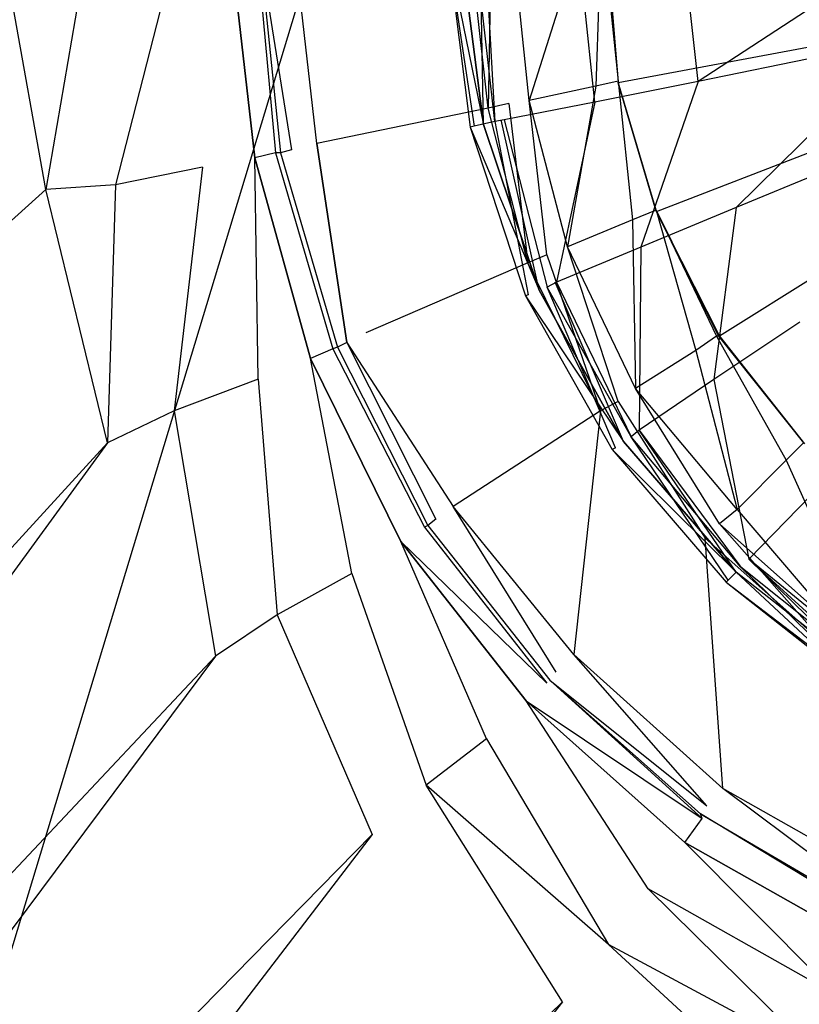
# Model space of a CAD drawing. Extents: x 0 to 1, y -0.7 to 0.
# Tile 4 of 14: x 0.4174 to 0.4663, y -0.4162 to -0.3544. Entities that reach past the tile are written whole.
import ezdxf

# ---------------------------------------------------------------- set-up
doc = ezdxf.new("R2010")
doc.units = 0
doc.layers.add('L0_GRUPPE_28___REPLACEMTFOREMPT', color=7, linetype='CONTINUOUS')
doc.layers.add('L1_ABLAUF_INF_0___REPLACEMTFORE', color=7, linetype='CONTINUOUS')

msp = doc.modelspace()

# ---------------------------------------------------------------- linework, layer by layer
at = {"layer": 'L0_GRUPPE_28___REPLACEMTFOREMPT', "color": 8}
for points, invisible_edges in [([(0.382472, -0.526255, 0.00053), (0.382472, -0.173736, 0.00053), (0.5, -0.138006, 0.00053), (0.382472, -0.526255, 0.00053)], 10), ([(0.382472, -0.526255, 0.00053), (0.5, -0.138006, 0.00053), (0.5, -0.561985, 0.00053), (0.382472, -0.526255, 0.00053)], 13), ([(0.418988, -0.365058, 0.028717), (0.4163, -0.349995, 0.028717), (0.346652, -0.43054, 0.030662), (0.418988, -0.365058, 0.028717)], 14), ([(0.418988, -0.365058, 0.028717), (0.421576, -0.349995, 0.028612), (0.4163, -0.349995, 0.028717), (0.418988, -0.365058, 0.028717)], 13), ([(0.421576, -0.349995, 0.028612), (0.418988, -0.365058, 0.028717), (0.423368, -0.364758, 0.028612), (0.421576, -0.349995, 0.028612)], 14), ([(0.423368, -0.364758, 0.028612), (0.42715, -0.349995, 0.028507), (0.421576, -0.349995, 0.028612), (0.423368, -0.364758, 0.028612)], 13), ([(0.42715, -0.349995, 0.028507), (0.423368, -0.364758, 0.028612), (0.428842, -0.363658, 0.028507), (0.42715, -0.349995, 0.028507)], 14), ([(0.430634, -0.349995, 0.02704), (0.42715, -0.349995, 0.028507), (0.428842, -0.363658, 0.028507), (0.430634, -0.349995, 0.02704)], 14), ([(0.432127, -0.363058, 0.02683), (0.430634, -0.349995, 0.02704), (0.428842, -0.363658, 0.028507), (0.432127, -0.363058, 0.02683)], 14), ([(0.430634, -0.349995, 0.02704), (0.432127, -0.363058, 0.02683), (0.433421, -0.362758, 0.023687), (0.430634, -0.349995, 0.02704)], 14), ([(0.432226, -0.349995, 0.023687), (0.430634, -0.349995, 0.02704), (0.433421, -0.362758, 0.023687), (0.432226, -0.349995, 0.023687)], 14), ([(0.432226, -0.349995, 0.023687), (0.433421, -0.362758, 0.023687), (0.433719, -0.362758, 0.020439), (0.432226, -0.349995, 0.023687)], 14), ([(0.432425, -0.349995, 0.020543), (0.432226, -0.349995, 0.023687), (0.433719, -0.362758, 0.020439), (0.432425, -0.349995, 0.020543)], 14), ([(0.434416, -0.362559, 0.018343), (0.432425, -0.349995, 0.020543), (0.433719, -0.362758, 0.020439), (0.434416, -0.362559, 0.018343)], 13), ([(0.432425, -0.349995, 0.020543), (0.434416, -0.362559, 0.018343), (0.433122, -0.349995, 0.018553), (0.432425, -0.349995, 0.020543)], 14), ([(0.434615, -0.349995, 0.016876), (0.433122, -0.349995, 0.018553), (0.434416, -0.362559, 0.018343), (0.434615, -0.349995, 0.016876)], 14), ([(0.436009, -0.362159, 0.016771), (0.434615, -0.349995, 0.016876), (0.434416, -0.362559, 0.018343), (0.436009, -0.362159, 0.016771)], 14), ([(0.445664, -0.349995, 0.008808), (0.434615, -0.349995, 0.016876), (0.436009, -0.362159, 0.016771), (0.445664, -0.349995, 0.008808)], 14), ([(0.446759, -0.359959, 0.008703), (0.445664, -0.349995, 0.008808), (0.436009, -0.362159, 0.016771), (0.446759, -0.359959, 0.008703)], 14), ([(0.446759, -0.359959, 0.008703), (0.446958, -0.349995, 0.008179), (0.445664, -0.349995, 0.008808), (0.446759, -0.359959, 0.008703)], 13), ([(0.446958, -0.349995, 0.008179), (0.446759, -0.359959, 0.008703), (0.448053, -0.359659, 0.008074), (0.446958, -0.349995, 0.008179)], 14), ([(0.448351, -0.349995, 0.007865), (0.446958, -0.349995, 0.008179), (0.448053, -0.359659, 0.008074), (0.448351, -0.349995, 0.007865)], 14), ([(0.449347, -0.35946, 0.007865), (0.448351, -0.349995, 0.007865), (0.448053, -0.359659, 0.008074), (0.449347, -0.35946, 0.007865)], 14), ([(0.449347, -0.35946, 0.007865), (0.452333, -0.349995, 0.007865), (0.448351, -0.349995, 0.007865), (0.449347, -0.35946, 0.007865)], 13), ([(0.452333, -0.349995, 0.007865), (0.449347, -0.35946, 0.007865), (0.453527, -0.35856, 0.007865), (0.452333, -0.349995, 0.007865)], 14), ([(0.453527, -0.35856, 0.007865), (0.453826, -0.349995, 0.007865), (0.452333, -0.349995, 0.007865), (0.453527, -0.35856, 0.007865)], 13), ([(0.453826, -0.349995, 0.007865), (0.453527, -0.35856, 0.007865), (0.454921, -0.35826, 0.007865), (0.453826, -0.349995, 0.007865)], 14), ([(0.454074, -0.349995, 0.006884), (0.453826, -0.349995, 0.007865), (0.454921, -0.35826, 0.007865), (0.454074, -0.349995, 0.006884)], 14), ([(0.454224, -0.349995, 0.006293), (0.454074, -0.349995, 0.006884), (0.454921, -0.358322, 0.006884), (0.454224, -0.349995, 0.006293)], 14), ([(0.454074, -0.349995, 0.006884), (0.454921, -0.35826, 0.007865), (0.454921, -0.358322, 0.006884), (0.454074, -0.349995, 0.006884)], 14), ([(0.5, -0.349982, 0.006293), (0.454224, -0.349995, 0.006293), (0.454921, -0.35836, 0.006293), (0.5, -0.349982, 0.006293)], 14), ([(0.454224, -0.349995, 0.006293), (0.454921, -0.358322, 0.006884), (0.454921, -0.35836, 0.006293), (0.454224, -0.349995, 0.006293)], 14), ([(0.5, -0.349982, 0.006293), (0.454921, -0.35836, 0.006293), (0.45731, -0.366457, 0.006293), (0.5, -0.349982, 0.006293)], 14), ([(0.5, -0.349982, 0.006293), (0.45731, -0.366457, 0.006293), (0.461291, -0.374254, 0.006293), (0.5, -0.349982, 0.006293)], 14), ([(0.5, -0.349982, 0.006293), (0.461291, -0.374254, 0.006293), (0.466666, -0.381052, 0.006293), (0.5, -0.349982, 0.006293)], 14), ([(0.455817, -0.366957, 0.007865), (0.454921, -0.35826, 0.007865), (0.453527, -0.35856, 0.007865), (0.455817, -0.366957, 0.007865)], 13), ([(0.45731, -0.366357, 0.007865), (0.454921, -0.358322, 0.006884), (0.454921, -0.35826, 0.007865), (0.45731, -0.366357, 0.007865)], 14), ([(0.454921, -0.35826, 0.007865), (0.455817, -0.366957, 0.007865), (0.45731, -0.366357, 0.007865), (0.454921, -0.35826, 0.007865)], 14), ([(0.454921, -0.358322, 0.006884), (0.45731, -0.366357, 0.007865), (0.45731, -0.36642, 0.006884), (0.454921, -0.358322, 0.006884)], 13), ([(0.45731, -0.36642, 0.006884), (0.454921, -0.35836, 0.006293), (0.454921, -0.358322, 0.006884), (0.45731, -0.36642, 0.006884)], 14), ([(0.454921, -0.35836, 0.006293), (0.45731, -0.36642, 0.006884), (0.45731, -0.366457, 0.006293), (0.454921, -0.35836, 0.006293)], 13), ([(0.451736, -0.368656, 0.007865), (0.453527, -0.35856, 0.007865), (0.449347, -0.35946, 0.007865), (0.451736, -0.368656, 0.007865)], 13), ([(0.453527, -0.35856, 0.007865), (0.451736, -0.368656, 0.007865), (0.455817, -0.366957, 0.007865), (0.453527, -0.35856, 0.007865)], 14), ([(0.449247, -0.369656, 0.008808), (0.448053, -0.359659, 0.008074), (0.446759, -0.359959, 0.008703), (0.449247, -0.369656, 0.008808)], 13), ([(0.450442, -0.369156, 0.008179), (0.449347, -0.35946, 0.007865), (0.448053, -0.359659, 0.008074), (0.450442, -0.369156, 0.008179)], 14), ([(0.448053, -0.359659, 0.008074), (0.449247, -0.369656, 0.008808), (0.450442, -0.369156, 0.008179), (0.448053, -0.359659, 0.008074)], 14), ([(0.451736, -0.368656, 0.007865), (0.449347, -0.35946, 0.007865), (0.450442, -0.369156, 0.008179), (0.451736, -0.368656, 0.007865)], 14), ([(0.446759, -0.359959, 0.008703), (0.436009, -0.362159, 0.016771), (0.439094, -0.374055, 0.016981), (0.446759, -0.359959, 0.008703)], 14), ([(0.449247, -0.369656, 0.008808), (0.446759, -0.359959, 0.008703), (0.439094, -0.374055, 0.016981), (0.449247, -0.369656, 0.008808)], 14), ([(0.4379, -0.374654, 0.018553), (0.436009, -0.362159, 0.016771), (0.434416, -0.362559, 0.018343), (0.4379, -0.374654, 0.018553)], 14), ([(0.436009, -0.362159, 0.016771), (0.4379, -0.374654, 0.018553), (0.439094, -0.374055, 0.016981), (0.436009, -0.362159, 0.016771)], 14), ([(0.433421, -0.362758, 0.023687), (0.432127, -0.363058, 0.02683), (0.437004, -0.375054, 0.023687), (0.433421, -0.362758, 0.023687)], 14), ([(0.433421, -0.362758, 0.023687), (0.437004, -0.375054, 0.023687), (0.437303, -0.374954, 0.020543), (0.433421, -0.362758, 0.023687)], 14), ([(0.433719, -0.362758, 0.020439), (0.433421, -0.362758, 0.023687), (0.437303, -0.374954, 0.020543), (0.433719, -0.362758, 0.020439)], 14), ([(0.434416, -0.362559, 0.018343), (0.433719, -0.362758, 0.020439), (0.4379, -0.374654, 0.018553), (0.434416, -0.362559, 0.018343)], 14), ([(0.433719, -0.362758, 0.020439), (0.437303, -0.374954, 0.020543), (0.4379, -0.374654, 0.018553), (0.433719, -0.362758, 0.020439)], 14), ([(0.432326, -0.376954, 0.028507), (0.432127, -0.363058, 0.02683), (0.428842, -0.363658, 0.028507), (0.432326, -0.376954, 0.028507)], 14), ([(0.435611, -0.375654, 0.02704), (0.432127, -0.363058, 0.02683), (0.432326, -0.376954, 0.028507), (0.435611, -0.375654, 0.02704)], 14), ([(0.432127, -0.363058, 0.02683), (0.435611, -0.375654, 0.02704), (0.437004, -0.375054, 0.023687), (0.432127, -0.363058, 0.02683)], 14), ([(0.42705, -0.378953, 0.028612), (0.428842, -0.363658, 0.028507), (0.423368, -0.364758, 0.028612), (0.42705, -0.378953, 0.028612)], 13), ([(0.428842, -0.363658, 0.028507), (0.42705, -0.378953, 0.028612), (0.432326, -0.376954, 0.028507), (0.428842, -0.363658, 0.028507)], 14), ([(0.418988, -0.365058, 0.028717), (0.346652, -0.43054, 0.030662), (0.35016, -0.460363, 0.030682), (0.418988, -0.365058, 0.028717)], 14), ([(0.42287, -0.380952, 0.028717), (0.418988, -0.365058, 0.028717), (0.35016, -0.460363, 0.030682), (0.42287, -0.380952, 0.028717)], 14), ([(0.42287, -0.380952, 0.028717), (0.423368, -0.364758, 0.028612), (0.418988, -0.365058, 0.028717), (0.42287, -0.380952, 0.028717)], 13), ([(0.423368, -0.364758, 0.028612), (0.42287, -0.380952, 0.028717), (0.42705, -0.378953, 0.028612), (0.423368, -0.364758, 0.028612)], 14), ([(0.459798, -0.375154, 0.007865), (0.45731, -0.366357, 0.007865), (0.455817, -0.366957, 0.007865), (0.459798, -0.375154, 0.007865)], 13), ([(0.45731, -0.366357, 0.007865), (0.459798, -0.375154, 0.007865), (0.461092, -0.374254, 0.007865), (0.45731, -0.366357, 0.007865)], 14), ([(0.45731, -0.366357, 0.007865), (0.461092, -0.374254, 0.007865), (0.461216, -0.374254, 0.006884), (0.45731, -0.366357, 0.007865)], 14), ([(0.45731, -0.366357, 0.007865), (0.461216, -0.374254, 0.006884), (0.45731, -0.36642, 0.006884), (0.45731, -0.366357, 0.007865)], 14), ([(0.45731, -0.36642, 0.006884), (0.461216, -0.374254, 0.006884), (0.461291, -0.374254, 0.006293), (0.45731, -0.36642, 0.006884)], 14), ([(0.45731, -0.36642, 0.006884), (0.461291, -0.374254, 0.006293), (0.45731, -0.366457, 0.006293), (0.45731, -0.36642, 0.006884)], 14), ([(0.456016, -0.377553, 0.007865), (0.455817, -0.366957, 0.007865), (0.451736, -0.368656, 0.007865), (0.456016, -0.377553, 0.007865)], 13), ([(0.455817, -0.366957, 0.007865), (0.456016, -0.377553, 0.007865), (0.459798, -0.375154, 0.007865), (0.455817, -0.366957, 0.007865)], 14), ([(0.454921, -0.378353, 0.008284), (0.451736, -0.368656, 0.007865), (0.450442, -0.369156, 0.008179), (0.454921, -0.378353, 0.008284)], 14), ([(0.456016, -0.377553, 0.007865), (0.451736, -0.368656, 0.007865), (0.454921, -0.378353, 0.008284), (0.456016, -0.377553, 0.007865)], 14), ([(0.453826, -0.378953, 0.008913), (0.450442, -0.369156, 0.008179), (0.449247, -0.369656, 0.008808), (0.453826, -0.378953, 0.008913)], 13), ([(0.450442, -0.369156, 0.008179), (0.453826, -0.378953, 0.008913), (0.454921, -0.378353, 0.008284), (0.450442, -0.369156, 0.008179)], 14), ([(0.449247, -0.369656, 0.008808), (0.439094, -0.374055, 0.016981), (0.444569, -0.384951, 0.017086), (0.449247, -0.369656, 0.008808)], 14), ([(0.453826, -0.378953, 0.008913), (0.449247, -0.369656, 0.008808), (0.444569, -0.384951, 0.017086), (0.453826, -0.378953, 0.008913)], 14), ([(0.4379, -0.374654, 0.018553), (0.444569, -0.384951, 0.017086), (0.439094, -0.374055, 0.016981), (0.4379, -0.374654, 0.018553)], 14), ([(0.465472, -0.382052, 0.007865), (0.461092, -0.374254, 0.007865), (0.459798, -0.375154, 0.007865), (0.465472, -0.382052, 0.007865)], 13), ([(0.461216, -0.374254, 0.006884), (0.461092, -0.374254, 0.007865), (0.466567, -0.380952, 0.007865), (0.461216, -0.374254, 0.006884)], 14), ([(0.461092, -0.374254, 0.007865), (0.465472, -0.382052, 0.007865), (0.466567, -0.380952, 0.007865), (0.461092, -0.374254, 0.007865)], 14), ([(0.461216, -0.374254, 0.006884), (0.466567, -0.380952, 0.007865), (0.466629, -0.381015, 0.006884), (0.461216, -0.374254, 0.006884)], 14), ([(0.461291, -0.374254, 0.006293), (0.461216, -0.374254, 0.006884), (0.466629, -0.381015, 0.006884), (0.461291, -0.374254, 0.006293)], 14), ([(0.461291, -0.374254, 0.006293), (0.466629, -0.381015, 0.006884), (0.466666, -0.381052, 0.006293), (0.461291, -0.374254, 0.006293)], 14), ([(0.437004, -0.375054, 0.023687), (0.435611, -0.375654, 0.02704), (0.442777, -0.38625, 0.023792), (0.437004, -0.375054, 0.023687)], 14), ([(0.437303, -0.374954, 0.020543), (0.437004, -0.375054, 0.023687), (0.442976, -0.38615, 0.020648), (0.437303, -0.374954, 0.020543)], 14), ([(0.437004, -0.375054, 0.023687), (0.442777, -0.38625, 0.023792), (0.442976, -0.38615, 0.020648), (0.437004, -0.375054, 0.023687)], 14), ([(0.4379, -0.374654, 0.018553), (0.437303, -0.374954, 0.020543), (0.443474, -0.385751, 0.018657), (0.4379, -0.374654, 0.018553)], 14), ([(0.437303, -0.374954, 0.020543), (0.442976, -0.38615, 0.020648), (0.443474, -0.385751, 0.018657), (0.437303, -0.374954, 0.020543)], 14), ([(0.444569, -0.384951, 0.017086), (0.4379, -0.374654, 0.018553), (0.443474, -0.385751, 0.018657), (0.444569, -0.384951, 0.017086)], 13), ([(0.438199, -0.389149, 0.028507), (0.435611, -0.375654, 0.02704), (0.432326, -0.376954, 0.028507), (0.438199, -0.389149, 0.028507)], 14), ([(0.435611, -0.375654, 0.02704), (0.441284, -0.38715, 0.027354), (0.442777, -0.38625, 0.023792), (0.435611, -0.375654, 0.02704)], 14), ([(0.441284, -0.38715, 0.027354), (0.435611, -0.375654, 0.02704), (0.438199, -0.389149, 0.028507), (0.441284, -0.38715, 0.027354)], 14), ([(0.462386, -0.385151, 0.007865), (0.459798, -0.375154, 0.007865), (0.456016, -0.377553, 0.007865), (0.462386, -0.385151, 0.007865)], 13), ([(0.459798, -0.375154, 0.007865), (0.462386, -0.385151, 0.007865), (0.465472, -0.382052, 0.007865), (0.459798, -0.375154, 0.007865)], 14), ([(0.43352, -0.391748, 0.028612), (0.432326, -0.376954, 0.028507), (0.42705, -0.378953, 0.028612), (0.43352, -0.391748, 0.028612)], 13), ([(0.432326, -0.376954, 0.028507), (0.43352, -0.391748, 0.028612), (0.438199, -0.389149, 0.028507), (0.432326, -0.376954, 0.028507)], 14), ([(0.461291, -0.38605, 0.008179), (0.456016, -0.377553, 0.007865), (0.454921, -0.378353, 0.008284), (0.461291, -0.38605, 0.008179)], 14), ([(0.462386, -0.385151, 0.007865), (0.456016, -0.377553, 0.007865), (0.461291, -0.38605, 0.008179), (0.462386, -0.385151, 0.007865)], 14), ([(0.460395, -0.38695, 0.008808), (0.454921, -0.378353, 0.008284), (0.453826, -0.378953, 0.008913), (0.460395, -0.38695, 0.008808)], 13), ([(0.454921, -0.378353, 0.008284), (0.460395, -0.38695, 0.008808), (0.461291, -0.38605, 0.008179), (0.454921, -0.378353, 0.008284)], 14), ([(0.429638, -0.394348, 0.028717), (0.42705, -0.378953, 0.028612), (0.42287, -0.380952, 0.028717), (0.429638, -0.394348, 0.028717)], 13), ([(0.42705, -0.378953, 0.028612), (0.429638, -0.394348, 0.028717), (0.43352, -0.391748, 0.028612), (0.42705, -0.378953, 0.028612)], 14), ([(0.452134, -0.394248, 0.016981), (0.453826, -0.378953, 0.008913), (0.444569, -0.384951, 0.017086), (0.452134, -0.394248, 0.016981)], 13), ([(0.453826, -0.378953, 0.008913), (0.452134, -0.394248, 0.016981), (0.460395, -0.38695, 0.008808), (0.453826, -0.378953, 0.008913)], 14), ([(0.355866, -0.472835, 0.030687), (0.42287, -0.380952, 0.028717), (0.35016, -0.460363, 0.030682), (0.355866, -0.472835, 0.030687)], 13), ([(0.42287, -0.380952, 0.028717), (0.355866, -0.472835, 0.030687), (0.429638, -0.394348, 0.028717), (0.42287, -0.380952, 0.028717)], 14), ([(0.47234, -0.38825, 0.007865), (0.466567, -0.380952, 0.007865), (0.465472, -0.382052, 0.007865), (0.47234, -0.38825, 0.007865)], 13), ([(0.469851, -0.391848, 0.007865), (0.465472, -0.382052, 0.007865), (0.462386, -0.385151, 0.007865), (0.469851, -0.391848, 0.007865)], 13), ([(0.465472, -0.382052, 0.007865), (0.469851, -0.391848, 0.007865), (0.47234, -0.38825, 0.007865), (0.465472, -0.382052, 0.007865)], 14), ([(0.451039, -0.395347, 0.018553), (0.444569, -0.384951, 0.017086), (0.443474, -0.385751, 0.018657), (0.451039, -0.395347, 0.018553)], 14), ([(0.452134, -0.394248, 0.016981), (0.444569, -0.384951, 0.017086), (0.451039, -0.395347, 0.018553), (0.452134, -0.394248, 0.016981)], 14), ([(0.469055, -0.392948, 0.008179), (0.462386, -0.385151, 0.007865), (0.461291, -0.38605, 0.008179), (0.469055, -0.392948, 0.008179)], 13), ([(0.462386, -0.385151, 0.007865), (0.469055, -0.392948, 0.008179), (0.469851, -0.391848, 0.007865), (0.462386, -0.385151, 0.007865)], 14), ([(0.441284, -0.38715, 0.027354), (0.450442, -0.396047, 0.023792), (0.442777, -0.38625, 0.023792), (0.441284, -0.38715, 0.027354)], 14), ([(0.442976, -0.38615, 0.020648), (0.442777, -0.38625, 0.023792), (0.450641, -0.395847, 0.020753), (0.442976, -0.38615, 0.020648)], 14), ([(0.442777, -0.38625, 0.023792), (0.450442, -0.396047, 0.023792), (0.450641, -0.395847, 0.020753), (0.442777, -0.38625, 0.023792)], 14), ([(0.443474, -0.385751, 0.018657), (0.442976, -0.38615, 0.020648), (0.451039, -0.395347, 0.018553), (0.443474, -0.385751, 0.018657)], 14), ([(0.442976, -0.38615, 0.020648), (0.450641, -0.395847, 0.020753), (0.451039, -0.395347, 0.018553), (0.442976, -0.38615, 0.020648)], 14), ([(0.468259, -0.393948, 0.008913), (0.461291, -0.38605, 0.008179), (0.460395, -0.38695, 0.008808), (0.468259, -0.393948, 0.008913)], 14), ([(0.469055, -0.392948, 0.008179), (0.461291, -0.38605, 0.008179), (0.468259, -0.393948, 0.008913), (0.469055, -0.392948, 0.008179)], 14), ([(0.446659, -0.399546, 0.028507), (0.441284, -0.38715, 0.027354), (0.438199, -0.389149, 0.028507), (0.446659, -0.399546, 0.028507)], 14), ([(0.449148, -0.397147, 0.02725), (0.441284, -0.38715, 0.027354), (0.446659, -0.399546, 0.028507), (0.449148, -0.397147, 0.02725)], 14), ([(0.450442, -0.396047, 0.023792), (0.441284, -0.38715, 0.027354), (0.449148, -0.397147, 0.02725), (0.450442, -0.396047, 0.023792)], 13), ([(0.46149, -0.402645, 0.016981), (0.460395, -0.38695, 0.008808), (0.452134, -0.394248, 0.016981), (0.46149, -0.402645, 0.016981)], 14), ([(0.468259, -0.393948, 0.008913), (0.460395, -0.38695, 0.008808), (0.46149, -0.402645, 0.016981), (0.468259, -0.393948, 0.008913)], 14), ([(0.442877, -0.402445, 0.028612), (0.438199, -0.389149, 0.028507), (0.43352, -0.391748, 0.028612), (0.442877, -0.402445, 0.028612)], 13), ([(0.438199, -0.389149, 0.028507), (0.442877, -0.402445, 0.028612), (0.446659, -0.399546, 0.028507), (0.438199, -0.389149, 0.028507)], 14), ([(0.439493, -0.405544, 0.028717), (0.43352, -0.391748, 0.028612), (0.429638, -0.394348, 0.028717), (0.439493, -0.405544, 0.028717)], 13), ([(0.43352, -0.391748, 0.028612), (0.439493, -0.405544, 0.028717), (0.442877, -0.402445, 0.028612), (0.43352, -0.391748, 0.028612)], 14), ([(0.460495, -0.403744, 0.018657), (0.452134, -0.394248, 0.016981), (0.451039, -0.395347, 0.018553), (0.460495, -0.403744, 0.018657)], 14), ([(0.46149, -0.402645, 0.016981), (0.452134, -0.394248, 0.016981), (0.460495, -0.403744, 0.018657), (0.46149, -0.402645, 0.016981)], 14), ([(0.47224, -0.408743, 0.016876), (0.468259, -0.393948, 0.008913), (0.46149, -0.402645, 0.016981), (0.47224, -0.408743, 0.016876)], 14), ([(0.363939, -0.482396, 0.030693), (0.429638, -0.394348, 0.028717), (0.355866, -0.472835, 0.030687), (0.363939, -0.482396, 0.030693)], 13), ([(0.429638, -0.394348, 0.028717), (0.363939, -0.482396, 0.030693), (0.439493, -0.405544, 0.028717), (0.429638, -0.394348, 0.028717)], 14), ([(0.450641, -0.395847, 0.020753), (0.460495, -0.403744, 0.018657), (0.451039, -0.395347, 0.018553), (0.450641, -0.395847, 0.020753)], 14), ([(0.449148, -0.397147, 0.02725), (0.460196, -0.404544, 0.023897), (0.450442, -0.396047, 0.023792), (0.449148, -0.397147, 0.02725)], 14), ([(0.460196, -0.404544, 0.023897), (0.450641, -0.395847, 0.020753), (0.450442, -0.396047, 0.023792), (0.460196, -0.404544, 0.023897)], 14), ([(0.450641, -0.395847, 0.020753), (0.460097, -0.404244, 0.020753), (0.460495, -0.403744, 0.018657), (0.450641, -0.395847, 0.020753)], 14), ([(0.460196, -0.404544, 0.023897), (0.460097, -0.404244, 0.020753), (0.450641, -0.395847, 0.020753), (0.460196, -0.404544, 0.023897)], 14), ([(0.456812, -0.408943, 0.028612), (0.449148, -0.397147, 0.02725), (0.446659, -0.399546, 0.028507), (0.456812, -0.408943, 0.028612)], 14), ([(0.459101, -0.406044, 0.027459), (0.460196, -0.404544, 0.023897), (0.449148, -0.397147, 0.02725), (0.459101, -0.406044, 0.027459)], 14), ([(0.459101, -0.406044, 0.027459), (0.449148, -0.397147, 0.02725), (0.456812, -0.408943, 0.028612), (0.459101, -0.406044, 0.027459)], 14), ([(0.454324, -0.412441, 0.028717), (0.446659, -0.399546, 0.028507), (0.442877, -0.402445, 0.028612), (0.454324, -0.412441, 0.028717)], 13), ([(0.446659, -0.399546, 0.028507), (0.454324, -0.412441, 0.028717), (0.456812, -0.408943, 0.028612), (0.446659, -0.399546, 0.028507)], 14), ([(0.451437, -0.41604, 0.028717), (0.442877, -0.402445, 0.028612), (0.439493, -0.405544, 0.028717), (0.451437, -0.41604, 0.028717)], 14), ([(0.454324, -0.412441, 0.028717), (0.442877, -0.402445, 0.028612), (0.451437, -0.41604, 0.028717), (0.454324, -0.412441, 0.028717)], 14), ([(0.471245, -0.409942, 0.018553), (0.46149, -0.402645, 0.016981), (0.460495, -0.403744, 0.018657), (0.471245, -0.409942, 0.018553)], 14), ([(0.47224, -0.408743, 0.016876), (0.46149, -0.402645, 0.016981), (0.471245, -0.409942, 0.018553), (0.47224, -0.408743, 0.016876)], 14), ([(0.460097, -0.404244, 0.020753), (0.470847, -0.410542, 0.020753), (0.460495, -0.403744, 0.018657), (0.460097, -0.404244, 0.020753)], 14), ([(0.470847, -0.410542, 0.020753), (0.471245, -0.409942, 0.018553), (0.460495, -0.403744, 0.018657), (0.470847, -0.410542, 0.020753)], 14), ([(0.459101, -0.406044, 0.027459), (0.470449, -0.412441, 0.027354), (0.460196, -0.404544, 0.023897), (0.459101, -0.406044, 0.027459)], 14), ([(0.460097, -0.404244, 0.020753), (0.471145, -0.410942, 0.023897), (0.470847, -0.410542, 0.020753), (0.460097, -0.404244, 0.020753)], 13), ([(0.471145, -0.410942, 0.023897), (0.460097, -0.404244, 0.020753), (0.460196, -0.404544, 0.023897), (0.471145, -0.410942, 0.023897)], 14), ([(0.470449, -0.412441, 0.027354), (0.471145, -0.410942, 0.023897), (0.460196, -0.404544, 0.023897), (0.470449, -0.412441, 0.027354)], 14), ([(0.374011, -0.490772, 0.030686), (0.439493, -0.405544, 0.028717), (0.363939, -0.482396, 0.030693), (0.374011, -0.490772, 0.030686)], 13), ([(0.439493, -0.405544, 0.028717), (0.374011, -0.490772, 0.030686), (0.451437, -0.41604, 0.028717), (0.439493, -0.405544, 0.028717)], 14), ([(0.468657, -0.41564, 0.028717), (0.459101, -0.406044, 0.027459), (0.456812, -0.408943, 0.028612), (0.468657, -0.41564, 0.028717)], 14), ([(0.470449, -0.412441, 0.027354), (0.459101, -0.406044, 0.027459), (0.468657, -0.41564, 0.028717), (0.470449, -0.412441, 0.027354)], 14), ([(0.467562, -0.419539, 0.028717), (0.456812, -0.408943, 0.028612), (0.454324, -0.412441, 0.028717), (0.467562, -0.419539, 0.028717)], 14), ([(0.468657, -0.41564, 0.028717), (0.456812, -0.408943, 0.028612), (0.467562, -0.419539, 0.028717), (0.468657, -0.41564, 0.028717)], 14), ([(0.466268, -0.423438, 0.028821), (0.454324, -0.412441, 0.028717), (0.451437, -0.41604, 0.028717), (0.466268, -0.423438, 0.028821)], 14), ([(0.467562, -0.419539, 0.028717), (0.454324, -0.412441, 0.028717), (0.466268, -0.423438, 0.028821), (0.467562, -0.419539, 0.028717)], 14), ([(0.387523, -0.497043, 0.030773), (0.451437, -0.41604, 0.028717), (0.374011, -0.490772, 0.030686), (0.387523, -0.497043, 0.030773)], 13), ([(0.451437, -0.41604, 0.028717), (0.387523, -0.497043, 0.030773), (0.466268, -0.423438, 0.028821), (0.451437, -0.41604, 0.028717)], 14)]:
    msp.add_3dface(points, dxfattribs=dict(at, invisible_edges=invisible_edges))
at = {"layer": 'L1_ABLAUF_INF_0___REPLACEMTFORE', "color": 8}
for points, invisible_edges in [([(0.444233, -0.350086, 0.021097), (0.446476, -0.360981, 0.019787), (0.445643, -0.361137, 0.021044), (0.444233, -0.350086, 0.021097)], 14), ([(0.445079, -0.350086, 0.019787), (0.446476, -0.360981, 0.019787), (0.444233, -0.350086, 0.021097), (0.445079, -0.350086, 0.019787)], 14), ([(0.445877, -0.361081, 0.022301), (0.444233, -0.350086, 0.021097), (0.445643, -0.361137, 0.021044), (0.445877, -0.361081, 0.022301)], 13), ([(0.444233, -0.350086, 0.021097), (0.445877, -0.361081, 0.022301), (0.444481, -0.350086, 0.022406), (0.444233, -0.350086, 0.021097)], 14), ([(0.445977, -0.350086, 0.023035), (0.444481, -0.350086, 0.022406), (0.445877, -0.361081, 0.022301), (0.445977, -0.350086, 0.023035)], 14), ([(0.446276, -0.350086, 0.019996), (0.446476, -0.360981, 0.019787), (0.445079, -0.350086, 0.019787), (0.446276, -0.350086, 0.019996)], 13), ([(0.447174, -0.360781, 0.023035), (0.445977, -0.350086, 0.023035), (0.445877, -0.361081, 0.022301), (0.447174, -0.360781, 0.023035)], 14), ([(0.447174, -0.360781, 0.023035), (0.446575, -0.350086, 0.02314), (0.445977, -0.350086, 0.023035), (0.447174, -0.360781, 0.023035)], 13), ([(0.446476, -0.360981, 0.019787), (0.446276, -0.350086, 0.019996), (0.447573, -0.360681, 0.019996), (0.446476, -0.360981, 0.019787)], 14), ([(0.45246, -0.350086, 0.023768), (0.446575, -0.350086, 0.02314), (0.447772, -0.360681, 0.02314), (0.45246, -0.350086, 0.023768)], 14), ([(0.446575, -0.350086, 0.02314), (0.447174, -0.360781, 0.023035), (0.447772, -0.360681, 0.02314), (0.446575, -0.350086, 0.02314)], 14), ([(0.453457, -0.359581, 0.023663), (0.45246, -0.350086, 0.023768), (0.447772, -0.360681, 0.02314), (0.453457, -0.359581, 0.023663)], 14), ([(0.459043, -0.350086, 0.024292), (0.45246, -0.350086, 0.023768), (0.453457, -0.359581, 0.023663), (0.459043, -0.350086, 0.024292)], 14), ([(0.45994, -0.358282, 0.024292), (0.459043, -0.350086, 0.024292), (0.453457, -0.359581, 0.023663), (0.45994, -0.358282, 0.024292)], 14), ([(0.45994, -0.358282, 0.024292), (0.472507, -0.350086, 0.025235), (0.459043, -0.350086, 0.024292), (0.45994, -0.358282, 0.024292)], 13), ([(0.472507, -0.350086, 0.025235), (0.45994, -0.358282, 0.024292), (0.473105, -0.355583, 0.025235), (0.472507, -0.350086, 0.025235)], 14), ([(0.462334, -0.366178, 0.024292), (0.473105, -0.355583, 0.025235), (0.45994, -0.358282, 0.024292), (0.462334, -0.366178, 0.024292)], 13), ([(0.473105, -0.355583, 0.025235), (0.462334, -0.366178, 0.024292), (0.474701, -0.361081, 0.025235), (0.473105, -0.355583, 0.025235)], 14), ([(0.45635, -0.368677, 0.023663), (0.45994, -0.358282, 0.024292), (0.453457, -0.359581, 0.023663), (0.45635, -0.368677, 0.023663)], 13), ([(0.45994, -0.358282, 0.024292), (0.45635, -0.368677, 0.023663), (0.462334, -0.366178, 0.024292), (0.45994, -0.358282, 0.024292)], 14), ([(0.451064, -0.370876, 0.02314), (0.453457, -0.359581, 0.023663), (0.447772, -0.360681, 0.02314), (0.451064, -0.370876, 0.02314)], 13), ([(0.453457, -0.359581, 0.023663), (0.451064, -0.370876, 0.02314), (0.45635, -0.368677, 0.023663), (0.453457, -0.359581, 0.023663)], 14), ([(0.449268, -0.371676, 0.022301), (0.447174, -0.360781, 0.023035), (0.445877, -0.361081, 0.022301), (0.449268, -0.371676, 0.022301)], 13), ([(0.447573, -0.360681, 0.019996), (0.449967, -0.371376, 0.019787), (0.446476, -0.360981, 0.019787), (0.447573, -0.360681, 0.019996)], 13), ([(0.450465, -0.371176, 0.023035), (0.447772, -0.360681, 0.02314), (0.447174, -0.360781, 0.023035), (0.450465, -0.371176, 0.023035)], 13), ([(0.447174, -0.360781, 0.023035), (0.449268, -0.371676, 0.022301), (0.450465, -0.371176, 0.023035), (0.447174, -0.360781, 0.023035)], 14), ([(0.449967, -0.371376, 0.019787), (0.447573, -0.360681, 0.019996), (0.450964, -0.370876, 0.019996), (0.449967, -0.371376, 0.019787)], 14), ([(0.447772, -0.360681, 0.02314), (0.450465, -0.371176, 0.023035), (0.451064, -0.370876, 0.02314), (0.447772, -0.360681, 0.02314)], 14), ([(0.446476, -0.360981, 0.019787), (0.449967, -0.371376, 0.019787), (0.445643, -0.361137, 0.021044), (0.446476, -0.360981, 0.019787)], 14), ([(0.445877, -0.361081, 0.022301), (0.445643, -0.361137, 0.021044), (0.449268, -0.371676, 0.022301), (0.445877, -0.361081, 0.022301)], 14), ([(0.445643, -0.361137, 0.021044), (0.449967, -0.371376, 0.019787), (0.449117, -0.371734, 0.021044), (0.445643, -0.361137, 0.021044)], 14), ([(0.445643, -0.361137, 0.021044), (0.449117, -0.371734, 0.021044), (0.449268, -0.371676, 0.022301), (0.445643, -0.361137, 0.021044)], 14), ([(0.474701, -0.361081, 0.025235), (0.462334, -0.366178, 0.024292), (0.466323, -0.373375, 0.024292), (0.474701, -0.361081, 0.025235)], 14), ([(0.460937, -0.376974, 0.023663), (0.462334, -0.366178, 0.024292), (0.45635, -0.368677, 0.023663), (0.460937, -0.376974, 0.023663)], 13), ([(0.462334, -0.366178, 0.024292), (0.460937, -0.376974, 0.023663), (0.466323, -0.373375, 0.024292), (0.462334, -0.366178, 0.024292)], 14), ([(0.45625, -0.380172, 0.02314), (0.45635, -0.368677, 0.023663), (0.451064, -0.370876, 0.02314), (0.45625, -0.380172, 0.02314)], 13), ([(0.45635, -0.368677, 0.023663), (0.45625, -0.380172, 0.02314), (0.460937, -0.376974, 0.023663), (0.45635, -0.368677, 0.023663)], 14), ([(0.449967, -0.371376, 0.019787), (0.455253, -0.380872, 0.019787), (0.449117, -0.371734, 0.021044), (0.449967, -0.371376, 0.019787)], 14), ([(0.454754, -0.381272, 0.022301), (0.450465, -0.371176, 0.023035), (0.449268, -0.371676, 0.022301), (0.454754, -0.381272, 0.022301)], 14), ([(0.450964, -0.370876, 0.019996), (0.455253, -0.380872, 0.019787), (0.449967, -0.371376, 0.019787), (0.450964, -0.370876, 0.019996)], 13), ([(0.455751, -0.380572, 0.023035), (0.451064, -0.370876, 0.02314), (0.450465, -0.371176, 0.023035), (0.455751, -0.380572, 0.023035)], 13), ([(0.455751, -0.380572, 0.023035), (0.450465, -0.371176, 0.023035), (0.454754, -0.381272, 0.022301), (0.455751, -0.380572, 0.023035)], 14), ([(0.455253, -0.380872, 0.019787), (0.450964, -0.370876, 0.019996), (0.45625, -0.380172, 0.019996), (0.455253, -0.380872, 0.019787)], 14), ([(0.451064, -0.370876, 0.02314), (0.455751, -0.380572, 0.023035), (0.45625, -0.380172, 0.02314), (0.451064, -0.370876, 0.02314)], 14), ([(0.449268, -0.371676, 0.022301), (0.449117, -0.371734, 0.021044), (0.454754, -0.381272, 0.022301), (0.449268, -0.371676, 0.022301)], 14), ([(0.449117, -0.371734, 0.021044), (0.455253, -0.380872, 0.019787), (0.454555, -0.381372, 0.021044), (0.449117, -0.371734, 0.021044)], 14), ([(0.449117, -0.371734, 0.021044), (0.454555, -0.381372, 0.021044), (0.454754, -0.381272, 0.022301), (0.449117, -0.371734, 0.021044)], 14), ([(0.467021, -0.38427, 0.023663), (0.466323, -0.373375, 0.024292), (0.460937, -0.376974, 0.023663), (0.467021, -0.38427, 0.023663)], 13), ([(0.463132, -0.388269, 0.02314), (0.460937, -0.376974, 0.023663), (0.45625, -0.380172, 0.02314), (0.463132, -0.388269, 0.02314)], 13), ([(0.460937, -0.376974, 0.023663), (0.463132, -0.388269, 0.02314), (0.467021, -0.38427, 0.023663), (0.460937, -0.376974, 0.023663)], 14), ([(0.461835, -0.389568, 0.022301), (0.455751, -0.380572, 0.023035), (0.454754, -0.381272, 0.022301), (0.461835, -0.389568, 0.022301)], 14), ([(0.45625, -0.380172, 0.019996), (0.462334, -0.389068, 0.019787), (0.455253, -0.380872, 0.019787), (0.45625, -0.380172, 0.019996)], 13), ([(0.462633, -0.388768, 0.023035), (0.45625, -0.380172, 0.02314), (0.455751, -0.380572, 0.023035), (0.462633, -0.388768, 0.023035)], 13), ([(0.462633, -0.388768, 0.023035), (0.455751, -0.380572, 0.023035), (0.461835, -0.389568, 0.022301), (0.462633, -0.388768, 0.023035)], 14), ([(0.462334, -0.389068, 0.019787), (0.45625, -0.380172, 0.019996), (0.463132, -0.388269, 0.019996), (0.462334, -0.389068, 0.019787)], 14), ([(0.45625, -0.380172, 0.02314), (0.462633, -0.388768, 0.023035), (0.463132, -0.388269, 0.02314), (0.45625, -0.380172, 0.02314)], 14), ([(0.455253, -0.380872, 0.019787), (0.462334, -0.389068, 0.019787), (0.454555, -0.381372, 0.021044), (0.455253, -0.380872, 0.019787)], 14), ([(0.454754, -0.381272, 0.022301), (0.454555, -0.381372, 0.021044), (0.461835, -0.389568, 0.022301), (0.454754, -0.381272, 0.022301)], 14), ([(0.454555, -0.381372, 0.021044), (0.462334, -0.389068, 0.019787), (0.461705, -0.389698, 0.021044), (0.454555, -0.381372, 0.021044)], 14), ([(0.454555, -0.381372, 0.021044), (0.461705, -0.389698, 0.021044), (0.461835, -0.389568, 0.022301), (0.454555, -0.381372, 0.021044)], 14), ([(0.47131, -0.394966, 0.02314), (0.467021, -0.38427, 0.023663), (0.463132, -0.388269, 0.02314), (0.47131, -0.394966, 0.02314)], 13), ([(0.463132, -0.388269, 0.019996), (0.470811, -0.395765, 0.019787), (0.462334, -0.389068, 0.019787), (0.463132, -0.388269, 0.019996)], 13), ([(0.471011, -0.395465, 0.023035), (0.463132, -0.388269, 0.02314), (0.462633, -0.388768, 0.023035), (0.471011, -0.395465, 0.023035)], 14), ([(0.470811, -0.395765, 0.019787), (0.463132, -0.388269, 0.019996), (0.47141, -0.394766, 0.019996), (0.470811, -0.395765, 0.019787)], 14), ([(0.47131, -0.394966, 0.02314), (0.463132, -0.388269, 0.02314), (0.471011, -0.395465, 0.023035), (0.47131, -0.394966, 0.02314)], 14), ([(0.461705, -0.389698, 0.021044), (0.462334, -0.389068, 0.019787), (0.470315, -0.39651, 0.020991), (0.461705, -0.389698, 0.021044)], 14), ([(0.470412, -0.396365, 0.022197), (0.462633, -0.388768, 0.023035), (0.461835, -0.389568, 0.022301), (0.470412, -0.396365, 0.022197)], 14), ([(0.470315, -0.39651, 0.020991), (0.462334, -0.389068, 0.019787), (0.470811, -0.395765, 0.019787), (0.470315, -0.39651, 0.020991)], 14), ([(0.471011, -0.395465, 0.023035), (0.462633, -0.388768, 0.023035), (0.470412, -0.396365, 0.022197), (0.471011, -0.395465, 0.023035)], 14), ([(0.461705, -0.389698, 0.021044), (0.470412, -0.396365, 0.022197), (0.461835, -0.389568, 0.022301), (0.461705, -0.389698, 0.021044)], 14), ([(0.470412, -0.396365, 0.022197), (0.461705, -0.389698, 0.021044), (0.470315, -0.39651, 0.020991), (0.470412, -0.396365, 0.022197)], 13)]:
    msp.add_3dface(points, dxfattribs=dict(at, invisible_edges=invisible_edges))

doc.saveas('drawing.dxf')
